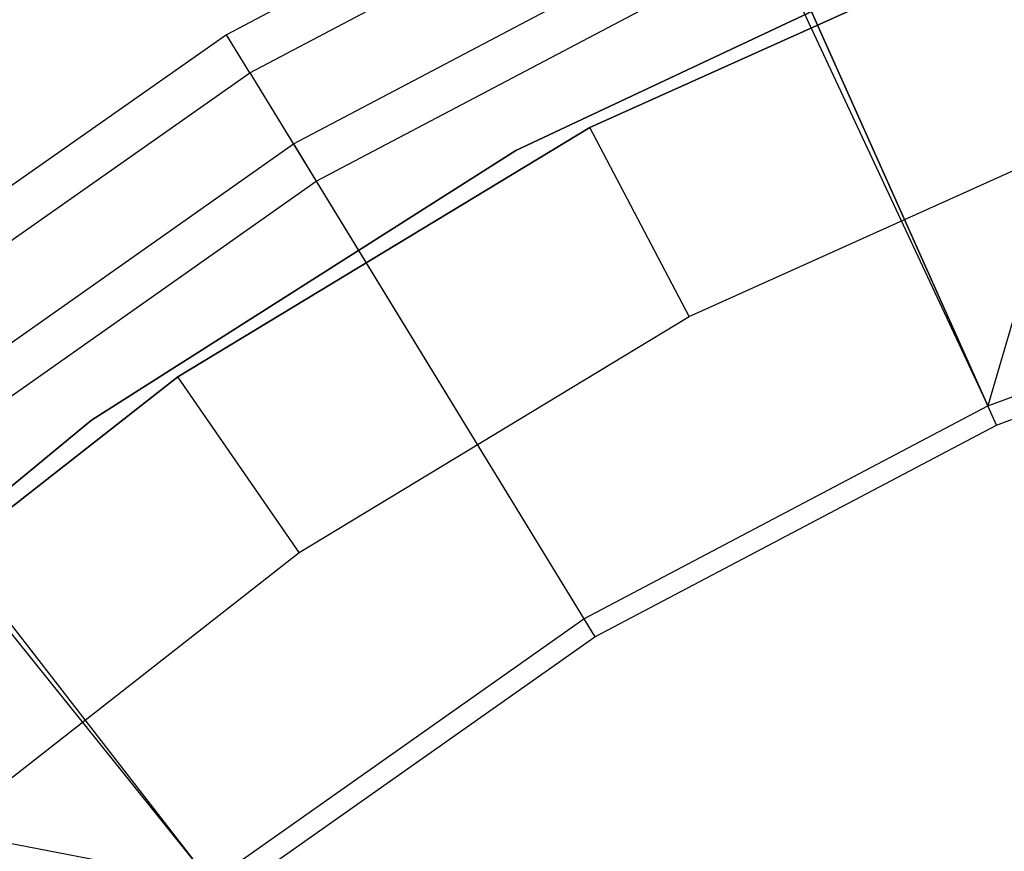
# Model space of a CAD drawing. Extents: x -189 to 189, y -189 to 189.
# Tile 134 of 256: x -22.71 to -13.48, y 26.24 to 34.02. Entities that reach past the tile are written whole.
import ezdxf

# ---------------------------------------------------------------- set-up
doc = ezdxf.new("R2010")
doc.units = 0
doc.header["$LTSCALE"] = 25.4
doc.layers.get('0').update_dxf_attribs({"linetype": 'CONTINUOUS'})

# ---------------------------------------------------------------- blocks, each defined once
blk = doc.blocks.new('NL2500012474_STL')
at = {"color": 0}
for p, q in [((179.7594, 37.6411, 173.0052), (177.6739, 30.4656, 179)), ((179.7594, 37.6411, 173.0052), (177.6739, 30.4656, 179)), ((174.9599, 36.2776, 149), (170.5413, 33.9414, 149)), ((174.9599, 36.2776, 149), (170.5413, 33.9414, 149)), ((170.76, 33.584, 173.0052), (175.1321, 35.8956, 173.0052)), ((170.76, 33.584, 173.0052), (175.1321, 35.8956, 173.0052)), ((175.1321, 35.8956, 173.0052), (177.6739, 30.4656, 179)), ((175.1321, 35.8956, 173.0052), (177.6739, 30.4656, 179)), ((175.2242, 35.937, 173.0052), (177.6739, 30.4656, 179)), ((175.2242, 35.937, 173.0052), (177.6739, 30.4656, 179)), ((171.1678, 32.9177, 149), (175.5434, 35.2241, 149)), ((171.1678, 32.9177, 149), (175.5434, 35.2241, 149)), ((178.0572, 34.9229, 148.6792), (173.9443, 33.0718, 148.6792)), ((173.9443, 33.0718, 163.6792), (178.0572, 34.9229, 163.6792)), ((173.9443, 33.0718, 163.6792), (178.0572, 34.9229, 163.6792)), ((178.0572, 34.9229, 148.6792), (173.9443, 33.0718, 148.6792)), ((171.3819, 32.5679, 172.4995), (175.7111, 34.8497, 172.4995)), ((171.3819, 32.5679, 172.4995), (175.7111, 34.8497, 172.4995)), ((177.5124, 34.8605, 183), (173.2513, 32.8554, 183)), ((173.2513, 32.8554, 185), (177.5124, 34.8605, 185)), ((173.2513, 32.8554, 185), (177.5124, 34.8605, 185)), ((177.5124, 34.8605, 183), (173.2513, 32.8554, 183)), ((177.7545, 30.2858, 177.5), (175.7111, 34.8497, 172.4995)), ((177.7545, 30.2858, 177.5), (175.7111, 34.8497, 172.4995)), ((170.5413, 33.9414, 149), (166.4504, 31.0698, 149)), ((170.5413, 33.9414, 149), (166.4504, 31.0698, 149)), ((170.76, 33.584, 173.0052), (170.5413, 33.9414, 149)), ((170.76, 33.584, 173.0052), (170.5413, 33.9414, 149)), ((166.7122, 30.7427, 173.0052), (170.76, 33.584, 173.0052)), ((166.7122, 30.7427, 173.0052), (170.76, 33.584, 173.0052)), ((170.76, 33.584, 173.0052), (173.8893, 28.4708, 179)), ((170.76, 33.584, 173.0052), (173.8893, 28.4708, 179)), ((173.9443, 33.0718, 148.6792), (170.0845, 30.7384, 148.6792)), ((170.0845, 30.7384, 163.6792), (173.9443, 33.0718, 163.6792)), ((170.0845, 30.7384, 163.6792), (173.9443, 33.0718, 163.6792)), ((173.9443, 33.0718, 148.6792), (170.0845, 30.7384, 148.6792)), ((173.9443, 33.0718, 148.6792), (173.9443, 33.0718, 163.6792)), ((173.9443, 33.0718, 148.6792), (173.9443, 33.0718, 163.6792)), ((174.8737, 31.3009, 146.6792), (173.9443, 33.0718, 148.6792)), ((174.8737, 31.3009, 146.6792), (173.9443, 33.0718, 148.6792)), ((174.8737, 31.3009, 146.6792), (178.7664, 33.0528, 146.6792)), ((174.8737, 31.3009, 146.6792), (178.7664, 33.0528, 146.6792)), ((167.123, 30.0708, 149), (171.1678, 32.9177, 149)), ((167.123, 30.0708, 149), (171.1678, 32.9177, 149)), ((173.2513, 32.8554, 183), (169.2752, 30.332, 183)), ((169.2752, 30.332, 185), (173.2513, 32.8554, 185)), ((169.2752, 30.332, 185), (173.2513, 32.8554, 185)), ((173.2513, 32.8554, 183), (169.2752, 30.332, 183)), ((171.1678, 32.9177, 149), (171.3819, 32.5679, 172.4995)), ((171.1678, 32.9177, 149), (171.3819, 32.5679, 172.4995)), ((173.2513, 32.8554, 185), (173.2513, 32.8554, 183)), ((173.2513, 32.8554, 185), (173.2513, 32.8554, 183)), ((167.3801, 29.7512, 172.4995), (171.3819, 32.5679, 172.4995)), ((167.3801, 29.7512, 172.4995), (171.3819, 32.5679, 172.4995)), ((171.3819, 32.5679, 172.4995), (173.9922, 28.3027, 177.5)), ((171.3819, 32.5679, 172.4995), (173.9922, 28.3027, 177.5)), ((177.6739, 30.4656, 179), (181.6826, 31.9601, 179)), ((177.6739, 30.4656, 179), (181.6826, 31.9601, 179)), ((177.7545, 30.2858, 177.5), (181.7395, 31.7714, 177.5)), ((177.7545, 30.2858, 177.5), (181.7395, 31.7714, 177.5)), ((171.2206, 29.0925, 146.6792), (174.8737, 31.3009, 146.6792)), ((171.2206, 29.0925, 146.6792), (174.8737, 31.3009, 146.6792)), ((170.0845, 30.7384, 148.6792), (166.534, 27.9569, 148.6792)), ((166.534, 27.9569, 163.6792), (170.0845, 30.7384, 163.6792)), ((166.534, 27.9569, 163.6792), (170.0845, 30.7384, 163.6792)), ((170.0845, 30.7384, 148.6792), (166.534, 27.9569, 148.6792)), ((166.7122, 30.7427, 173.0052), (170.3908, 26.0084, 179)), ((166.7122, 30.7427, 173.0052), (170.3908, 26.0084, 179)), ((170.0845, 30.7384, 148.6792), (170.0845, 30.7384, 163.6792)), ((170.0845, 30.7384, 148.6792), (170.0845, 30.7384, 163.6792)), ((171.2206, 29.0925, 146.6792), (170.0845, 30.7384, 148.6792)), ((171.2206, 29.0925, 146.6792), (170.0845, 30.7384, 148.6792)), ((166.6334, 30.6795, 173.0052), (170.3908, 26.0084, 179)), ((166.6334, 30.6795, 173.0052), (170.3908, 26.0084, 179)), ((173.8893, 28.4708, 179), (177.6739, 30.4656, 179)), ((173.8893, 28.4708, 179), (177.6739, 30.4656, 179)), ((169.2752, 30.332, 183), (165.6466, 27.3302, 183)), ((165.6466, 27.3302, 185), (169.2752, 30.332, 185)), ((165.6466, 27.3302, 185), (169.2752, 30.332, 185)), ((169.2752, 30.332, 183), (165.6466, 27.3302, 183)), ((169.2752, 30.332, 185), (169.2752, 30.332, 183)), ((169.2752, 30.332, 185), (169.2752, 30.332, 183)), ((173.9922, 28.3027, 177.5), (177.7545, 30.2858, 177.5)), ((173.9922, 28.3027, 177.5), (177.7545, 30.2858, 177.5)), ((167.3801, 29.7512, 172.4995), (170.5144, 25.8549, 177.5)), ((167.3801, 29.7512, 172.4995), (170.5144, 25.8549, 177.5)), ((167.8603, 26.4599, 146.6792), (171.2206, 29.0925, 146.6792)), ((167.8603, 26.4599, 146.6792), (171.2206, 29.0925, 146.6792)), ((170.3908, 26.0084, 179), (173.8893, 28.4708, 179)), ((170.3908, 26.0084, 179), (173.8893, 28.4708, 179)), ((170.5144, 25.8549, 177.5), (173.9922, 28.3027, 177.5)), ((170.5144, 25.8549, 177.5), (173.9922, 28.3027, 177.5)), ((163.0524, 27.4164, 173.0052), (170.3908, 26.0084, 179)), ((163.0524, 27.4164, 173.0052), (170.3908, 26.0084, 179))]:
    blk.add_line(p, q, dxfattribs=at)

msp = doc.modelspace()

# ---------------------------------------------------------------- block references
at = {"color": 0}
msp.add_blockref('NL2500012474_STL', (-191.3111, -0.0584, -1716.743), dxfattribs=at)

doc.saveas('drawing.dxf')
